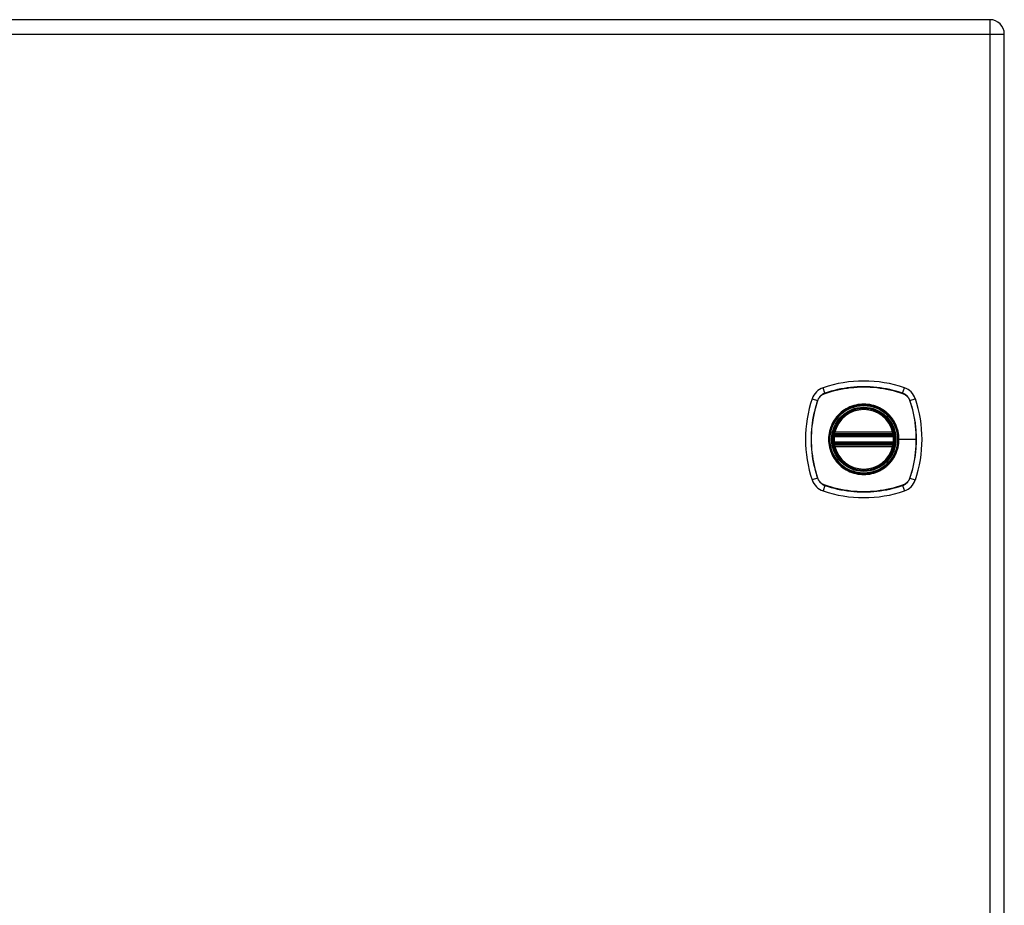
# Model space of a CAD drawing. Header units: inches. Extents: x 0 to 101, y -11 to 66.
# Tile 64 of 86: x 54 to 67, y 36 to 47. Entities that reach past the tile are written whole.
import ezdxf

# ---------------------------------------------------------------- set-up
doc = ezdxf.new("R2010")
doc.units = ezdxf.units.IN
doc.header["$LTSCALE"] = 6.067211
doc.header["$MEASUREMENT"] = 0
doc.layers.add('Visible Edges(ANSI)', color=7, linetype='Continuous', lineweight=25)
doc.layers.add('Visible Tangent Edges(ANSI)', color=7, linetype='Continuous', lineweight=25)

msp = doc.modelspace()

# ---------------------------------------------------------------- linework, layer by layer
at = {"layer": 'Visible Edges(ANSI)'}
for p, q in [((66.4228, 47.0183), (42.2482, 47.0183)), ((66.6026, 22.8056), (66.6026, 46.8385)), ((64.483, 41.8318), (65.2142, 41.8318)), ((64.488, 41.8562), (65.2091, 41.8562)), ((65.2142, 41.7348), (64.483, 41.7348)), ((65.2091, 41.7104), (64.488, 41.7104))]:
    msp.add_line(p, q, dxfattribs=at)
at = {"layer": 'Visible Edges(ANSI)', "flags": 128}
for points in [[(64.4686, 41.8488), (64.4686, 41.8488), (64.4686, 41.8486), (64.4685, 41.8482), (64.4685, 41.8478), (64.4684, 41.8472), (64.4682, 41.8465), (64.4681, 41.8457), (64.468, 41.8447), (64.4678, 41.8437), (64.4676, 41.8425), (64.4674, 41.8413), (64.4672, 41.8399), (64.467, 41.8385), (64.4668, 41.8369), (64.4666, 41.8353), (64.4663, 41.8336), (64.4661, 41.8319), (64.4659, 41.8301), (64.4657, 41.8283), (64.4654, 41.8264), (64.4652, 41.8245), (64.465, 41.8225), (64.4648, 41.8206), (64.4647, 41.8186)], [(65.2325, 41.8186), (65.2323, 41.8206), (65.2321, 41.8225), (65.2319, 41.8245), (65.2317, 41.8264), (65.2315, 41.8283), (65.2312, 41.8301), (65.231, 41.8319), (65.2308, 41.8336), (65.2306, 41.8353), (65.2303, 41.8369), (65.2301, 41.8385), (65.2299, 41.8399), (65.2297, 41.8413), (65.2295, 41.8425), (65.2293, 41.8437), (65.2292, 41.8447), (65.229, 41.8457), (65.2289, 41.8465), (65.2288, 41.8472), (65.2287, 41.8478), (65.2286, 41.8482), (65.2285, 41.8486), (65.2285, 41.8488), (65.2285, 41.8488)], [(64.4647, 41.748), (64.4648, 41.7461), (64.465, 41.7441), (64.4652, 41.7421), (64.4655, 41.7402), (64.4657, 41.7383), (64.4659, 41.7365), (64.4661, 41.7347), (64.4663, 41.7329), (64.4666, 41.7312), (64.4668, 41.7296), (64.467, 41.7281), (64.4672, 41.7267), (64.4674, 41.7253), (64.4676, 41.7241), (64.4678, 41.7229), (64.468, 41.7219), (64.4681, 41.7209), (64.4682, 41.7201), (64.4684, 41.7194), (64.4685, 41.7188), (64.4685, 41.7184), (64.4686, 41.7181), (64.4686, 41.7179), (64.4686, 41.7178)], [(65.2285, 41.7178), (65.2285, 41.7179), (65.2285, 41.7181), (65.2286, 41.7184), (65.2287, 41.7188), (65.2288, 41.7194), (65.2289, 41.7201), (65.229, 41.7209), (65.2292, 41.7219), (65.2293, 41.7229), (65.2295, 41.7241), (65.2297, 41.7253), (65.2299, 41.7267), (65.2301, 41.7281), (65.2303, 41.7296), (65.2306, 41.7312), (65.2308, 41.7329), (65.231, 41.7347), (65.2312, 41.7365), (65.2315, 41.7383), (65.2317, 41.7402), (65.2319, 41.7421), (65.2321, 41.7441), (65.2323, 41.7461), (65.2325, 41.748)]]:
    msp.add_lwpolyline(points, dxfattribs=at)
at = {"layer": 'Visible Edges(ANSI)'}
for radius in [0.394, 0.388]:
    msp.add_circle((64.8486, 41.7833), radius, dxfattribs=at)
for centre, radius, start, end in [((66.4228, 46.8385), 0.1798, 0, 90), ((64.4116, 42.2203), 0.2182, 108.77216, 161.22784), ((64.8486, 40.9347), 1.5761, 71.22784, 108.77216), ((65.2855, 42.2203), 0.2182, 18.77216, 71.22784), ((65.6972, 41.7833), 1.5761, 161.22784, 198.77216), ((63.9999, 41.7833), 1.5761, 341.22784, 18.77216), ((64.8486, 41.7833), 0.3855, 13.63439, 166.36561), ((64.8486, 41.7833), 0.3855, 174.74991, 185.25009), ((64.483, 41.8464), 0.0145, 170.21598, 270), ((64.8486, 41.7833), 0.3855, 166.36561, 170.21598), ((64.488, 41.8708), 0.0145, 166.36561, 270), ((65.2091, 41.8708), 0.0145, 270, 13.63439), ((65.2142, 41.8464), 0.0145, 270, 9.78402), ((64.8486, 41.7833), 0.3855, 9.78402, 13.63439), ((64.8486, 41.7833), 0.3855, 354.74991, 5.25009), ((64.483, 41.7203), 0.0145, 90, 189.78402), ((64.8486, 41.7833), 0.3855, 189.78402, 193.63439), ((64.488, 41.6959), 0.0145, 90, 193.63439), ((64.8486, 41.7833), 0.3855, 193.63439, 346.36561), ((65.2091, 41.6959), 0.0145, 346.36561, 90), ((65.2142, 41.7203), 0.0145, 350.21598, 90), ((64.8486, 41.7833), 0.3855, 346.36561, 350.21598), ((64.4116, 41.3464), 0.2182, 198.77216, 251.22784), ((65.2855, 41.3464), 0.2182, 288.77216, 341.22784), ((64.8486, 42.632), 1.5761, 251.22784, 288.77216)]:
    msp.add_arc(centre, radius, start, end, dxfattribs=at)
at = {"layer": 'Visible Tangent Edges(ANSI)'}
for p, q in [((66.4228, 47.0183), (66.4228, 46.8385)), ((42.2482, 46.8385), (66.4228, 46.8385)), ((66.4228, 46.8385), (66.6026, 46.8385)), ((66.4228, 46.8385), (66.4228, 22.8056)), ((64.3644, 42.3592), (64.3414, 42.4269)), ((65.3328, 42.3592), (65.3558, 42.4269)), ((64.205, 42.2905), (64.2726, 42.2675)), ((64.3652, 42.3567), (64.3658, 42.3569)), ((65.3314, 42.3569), (65.3319, 42.3567)), ((65.4245, 42.2675), (65.4921, 42.2905)), ((64.275, 42.2661), (64.2752, 42.2667)), ((65.422, 42.2667), (65.4221, 42.2661)), ((64.4791, 41.8173), (64.4647, 41.8186)), ((64.476, 41.8476), (64.4686, 41.8488)), ((64.4739, 41.8742), (64.488, 41.8708)), ((64.4791, 41.8173), (65.218, 41.8173)), ((64.483, 41.8318), (64.483, 41.8442)), ((64.488, 41.8562), (64.488, 41.8708)), ((65.2091, 41.8708), (64.488, 41.8708)), ((64.488, 41.844), (64.488, 41.8562)), ((64.488, 41.844), (65.2091, 41.844)), ((65.2091, 41.8708), (65.2232, 41.8742)), ((65.2091, 41.8708), (65.2091, 41.8562)), ((65.2091, 41.8562), (65.2091, 41.844)), ((65.2142, 41.8442), (65.2142, 41.8318)), ((65.2325, 41.8186), (65.218, 41.8173)), ((65.2285, 41.8488), (65.2211, 41.8476)), ((65.2823, 41.7833), (65.2882, 41.7833)), ((65.5024, 41.7833), (65.2882, 41.7833)), ((64.4791, 41.7494), (64.4647, 41.748)), ((64.4686, 41.7178), (64.476, 41.7191)), ((64.488, 41.6959), (64.4739, 41.6924)), ((65.218, 41.7494), (64.4791, 41.7494)), ((64.483, 41.7224), (64.483, 41.7348)), ((64.488, 41.7104), (64.488, 41.7226)), ((65.2091, 41.7226), (64.488, 41.7226)), ((64.488, 41.6959), (64.488, 41.7104)), ((64.488, 41.6959), (65.2091, 41.6959)), ((65.2091, 41.7226), (65.2091, 41.7104)), ((65.2091, 41.7104), (65.2091, 41.6959)), ((65.2232, 41.6924), (65.2091, 41.6959)), ((65.2142, 41.7348), (65.2142, 41.7224)), ((65.2325, 41.748), (65.218, 41.7494)), ((65.2211, 41.7191), (65.2285, 41.7178)), ((64.2726, 41.2991), (64.205, 41.2761)), ((64.2752, 41.3), (64.275, 41.3005)), ((65.4221, 41.3005), (65.422, 41.3)), ((65.4245, 41.2991), (65.4921, 41.2761)), ((64.3644, 41.2074), (64.3414, 41.1397)), ((64.3658, 41.2097), (64.3652, 41.2099)), ((65.3319, 41.2099), (65.3314, 41.2097)), ((65.3328, 41.2074), (65.3558, 41.1397))]:
    msp.add_line(p, q, dxfattribs=at)
at = {"layer": 'Visible Tangent Edges(ANSI)', "flags": 128}
for points in [[(65.3328, 42.3592), (65.2937, 42.3719), (65.2543, 42.3834), (65.2145, 42.3939), (65.1744, 42.4033), (65.1341, 42.4116), (65.0935, 42.4189), (65.0527, 42.425), (65.0118, 42.43), (64.9708, 42.4339), (64.9297, 42.4366), (64.8887, 42.4383), (64.8477, 42.4388), (64.8067, 42.4382), (64.7657, 42.4365), (64.7248, 42.4337), (64.6839, 42.4298), (64.6432, 42.4248), (64.6027, 42.4187), (64.5623, 42.4115), (64.5222, 42.4032), (64.4823, 42.3938), (64.4427, 42.3834), (64.4034, 42.3718), (64.3644, 42.3592)], [(64.3658, 42.3569), (64.4046, 42.3696), (64.4438, 42.3812), (64.4832, 42.3917), (64.523, 42.4012), (64.563, 42.4096), (64.6033, 42.4168), (64.6437, 42.423), (64.6843, 42.4281), (64.725, 42.432), (64.7659, 42.4349), (64.8068, 42.4366), (64.8477, 42.4372), (64.8886, 42.4366), (64.9295, 42.435), (64.9705, 42.4322), (65.0114, 42.4282), (65.0522, 42.4232), (65.0929, 42.417), (65.1334, 42.4097), (65.1736, 42.4013), (65.2136, 42.3918), (65.2532, 42.3812), (65.2925, 42.3696), (65.3314, 42.3569)], [(64.3644, 42.3592), (64.3591, 42.3574), (64.3539, 42.3553), (64.3488, 42.353), (64.3437, 42.3505), (64.3388, 42.3479), (64.334, 42.345), (64.3293, 42.342), (64.3247, 42.3387), (64.3202, 42.3354), (64.3159, 42.3318), (64.3117, 42.3281), (64.3077, 42.3242), (64.3038, 42.3201), (64.3001, 42.316), (64.2965, 42.3116), (64.2931, 42.3072), (64.2899, 42.3026), (64.2869, 42.2979), (64.284, 42.2931), (64.2814, 42.2881), (64.2789, 42.2831), (64.2766, 42.278), (64.2745, 42.2728), (64.2726, 42.2675)], [(64.2752, 42.2667), (64.2771, 42.2718), (64.2792, 42.2769), (64.2814, 42.2819), (64.2839, 42.2868), (64.2866, 42.2916), (64.2894, 42.2963), (64.2924, 42.3009), (64.2955, 42.3054), (64.2989, 42.3098), (64.3024, 42.314), (64.306, 42.3181), (64.3098, 42.322), (64.3138, 42.3258), (64.3179, 42.3295), (64.3221, 42.333), (64.3265, 42.3363), (64.3309, 42.3395), (64.3355, 42.3425), (64.3402, 42.3453), (64.3451, 42.348), (64.35, 42.3504), (64.355, 42.3527), (64.3601, 42.3548), (64.3652, 42.3567)], [(65.3319, 42.3567), (65.3371, 42.3548), (65.3422, 42.3527), (65.3472, 42.3504), (65.3521, 42.348), (65.3569, 42.3453), (65.3616, 42.3425), (65.3662, 42.3395), (65.3707, 42.3363), (65.375, 42.333), (65.3792, 42.3295), (65.3833, 42.3259), (65.3873, 42.322), (65.3911, 42.3181), (65.3948, 42.314), (65.3983, 42.3098), (65.4016, 42.3054), (65.4048, 42.3009), (65.4078, 42.2963), (65.4106, 42.2916), (65.4132, 42.2868), (65.4157, 42.2819), (65.418, 42.2769), (65.4201, 42.2718), (65.422, 42.2667)], [(65.4245, 42.2675), (65.4226, 42.2728), (65.4205, 42.278), (65.4183, 42.2831), (65.4158, 42.2881), (65.4131, 42.2931), (65.4103, 42.2979), (65.4072, 42.3026), (65.404, 42.3072), (65.4006, 42.3116), (65.397, 42.316), (65.3933, 42.3201), (65.3894, 42.3242), (65.3854, 42.3281), (65.3812, 42.3318), (65.3769, 42.3354), (65.3724, 42.3387), (65.3678, 42.342), (65.3631, 42.345), (65.3583, 42.3479), (65.3534, 42.3505), (65.3484, 42.353), (65.3432, 42.3553), (65.338, 42.3574), (65.3328, 42.3592)], [(64.2726, 42.2675), (64.26, 42.2285), (64.2485, 42.1891), (64.238, 42.1493), (64.2286, 42.1092), (64.2202, 42.0688), (64.213, 42.0282), (64.2069, 41.9874), (64.2019, 41.9465), (64.198, 41.9055), (64.1953, 41.8645), (64.1936, 41.8234), (64.1931, 41.7824), (64.1937, 41.7414), (64.1954, 41.7004), (64.1982, 41.6595), (64.2021, 41.6187), (64.2071, 41.578), (64.2132, 41.5374), (64.2204, 41.4971), (64.2287, 41.4569), (64.238, 41.417), (64.2485, 41.3774), (64.26, 41.3381), (64.2726, 41.2991)], [(64.275, 41.3005), (64.2623, 41.3393), (64.2507, 41.3785), (64.2402, 41.418), (64.2307, 41.4578), (64.2223, 41.4978), (64.215, 41.538), (64.2089, 41.5784), (64.2038, 41.619), (64.1998, 41.6598), (64.197, 41.7006), (64.1953, 41.7415), (64.1947, 41.7824), (64.1952, 41.8233), (64.1969, 41.8643), (64.1997, 41.9052), (64.2036, 41.9461), (64.2087, 41.987), (64.2149, 42.0276), (64.2222, 42.0681), (64.2306, 42.1084), (64.2401, 42.1483), (64.2507, 42.188), (64.2623, 42.2273), (64.275, 42.2661)], [(65.2823, 41.7833), (65.2715, 41.6866), (65.2394, 41.5949), (65.1876, 41.5123), (65.119, 41.4438), (65.0368, 41.3923), (64.9449, 41.3603), (64.8481, 41.3496), (64.7515, 41.3605), (64.6598, 41.3927), (64.5774, 41.4443), (64.5091, 41.5129), (64.4577, 41.595), (64.4256, 41.687), (64.4148, 41.7835), (64.4257, 41.8802), (64.4579, 41.9721), (64.5096, 42.0544), (64.578, 42.1227), (64.6602, 42.1742), (64.752, 42.2062), (64.8488, 42.2171), (64.9455, 42.2061), (65.0372, 42.174), (65.1196, 42.1224), (65.188, 42.0539), (65.2396, 41.9715), (65.2715, 41.8799), (65.2823, 41.7833)], [(65.1289, 42.1216), (65.109, 42.1371), (65.0882, 42.1515), (65.0665, 42.1647), (65.0441, 42.1767), (65.0211, 42.1874), (64.9975, 42.1967), (64.9735, 42.2047), (64.9491, 42.2112), (64.9243, 42.2163), (64.8992, 42.2199), (64.8739, 42.2221), (64.8485, 42.2229), (64.8231, 42.2222), (64.7978, 42.2199), (64.7726, 42.2162), (64.7478, 42.2111), (64.7233, 42.2045), (64.6992, 42.1966), (64.6756, 42.1873), (64.6526, 42.1766), (64.6303, 42.1647), (64.6088, 42.1515), (64.5881, 42.1371), (64.5683, 42.1216)], [(65.4221, 42.2661), (65.4286, 42.2467), (65.4348, 42.2273), (65.4408, 42.2077), (65.4464, 42.1881), (65.4519, 42.1683), (65.457, 42.1486), (65.4619, 42.1287), (65.4665, 42.1087), (65.4708, 42.0887), (65.4749, 42.0686), (65.4786, 42.0485), (65.4821, 42.0283), (65.4854, 42.008), (65.4883, 41.9877), (65.491, 41.9673), (65.4934, 41.947), (65.4955, 41.9265), (65.4973, 41.9061), (65.4989, 41.8857), (65.5002, 41.8652), (65.5012, 41.8447), (65.5019, 41.8242), (65.5023, 41.8038), (65.5024, 41.7833)], [(65.4245, 41.2991), (65.4371, 41.3381), (65.4486, 41.3775), (65.4591, 41.4173), (65.4686, 41.4573), (65.4769, 41.4977), (65.4841, 41.5382), (65.4902, 41.579), (65.4952, 41.6199), (65.4991, 41.6609), (65.5019, 41.7019), (65.5035, 41.7429), (65.504, 41.7839), (65.5035, 41.8249), (65.5018, 41.8659), (65.499, 41.9068), (65.4951, 41.9477), (65.4901, 41.9885), (65.484, 42.0292), (65.4768, 42.0696), (65.4684, 42.1098), (65.4591, 42.1497), (65.4486, 42.1892), (65.4371, 42.2285), (65.4245, 42.2675)], [(64.5103, 42.0636), (64.4948, 42.0437), (64.4803, 42.023), (64.4671, 42.0013), (64.4551, 41.979), (64.4444, 41.9559), (64.4351, 41.9323), (64.4272, 41.9082), (64.4206, 41.8837), (64.4156, 41.8589), (64.4119, 41.8339), (64.4097, 41.8086), (64.409, 41.7831), (64.4097, 41.7577), (64.4119, 41.7325), (64.4156, 41.7075), (64.4207, 41.6827), (64.4273, 41.6582), (64.4353, 41.634), (64.4446, 41.6104), (64.4552, 41.5874), (64.4672, 41.5651), (64.4804, 41.5436), (64.4948, 41.5229), (64.5103, 41.503)], [(64.5683, 42.1216), (64.5656, 42.1194), (64.563, 42.1172), (64.5604, 42.1149), (64.5579, 42.1127), (64.5553, 42.1104), (64.5528, 42.1081), (64.5503, 42.1058), (64.5478, 42.1034), (64.5453, 42.1011), (64.5428, 42.0987), (64.5404, 42.0963), (64.538, 42.0939), (64.5355, 42.0915), (64.5332, 42.0891), (64.5308, 42.0866), (64.5284, 42.0841), (64.5261, 42.0816), (64.5238, 42.0791), (64.5215, 42.0766), (64.5192, 42.074), (64.517, 42.0714), (64.5147, 42.0688), (64.5125, 42.0662), (64.5103, 42.0636)], [(65.1868, 42.0636), (65.1846, 42.0662), (65.1824, 42.0688), (65.1802, 42.0714), (65.1779, 42.074), (65.1756, 42.0766), (65.1733, 42.0791), (65.171, 42.0816), (65.1687, 42.0841), (65.1663, 42.0866), (65.164, 42.0891), (65.1616, 42.0915), (65.1592, 42.0939), (65.1567, 42.0963), (65.1543, 42.0987), (65.1518, 42.1011), (65.1493, 42.1035), (65.1468, 42.1058), (65.1443, 42.1081), (65.1418, 42.1104), (65.1392, 42.1127), (65.1367, 42.1149), (65.1341, 42.1172), (65.1315, 42.1194), (65.1289, 42.1216)], [(65.2882, 41.7833), (65.288, 41.7959), (65.2874, 41.8086), (65.2865, 41.8212), (65.2852, 41.8339), (65.2835, 41.8465), (65.2815, 41.859), (65.2791, 41.8715), (65.2764, 41.8839), (65.2733, 41.8962), (65.2699, 41.9084), (65.2661, 41.9205), (65.262, 41.9324), (65.2575, 41.9442), (65.2527, 41.9559), (65.2476, 41.9675), (65.2421, 41.9789), (65.2362, 41.9902), (65.2301, 42.0013), (65.2236, 42.0122), (65.2168, 42.0229), (65.2098, 42.0334), (65.2024, 42.0437), (65.1948, 42.0538), (65.1868, 42.0636)], [(64.4739, 41.8742), (64.4736, 41.873), (64.4734, 41.8719), (64.4732, 41.8707), (64.473, 41.8696), (64.4728, 41.8684), (64.4727, 41.8672), (64.4726, 41.866), (64.4726, 41.8649), (64.4725, 41.8637), (64.4725, 41.8625), (64.4725, 41.8614), (64.4726, 41.8602), (64.4727, 41.8591), (64.4728, 41.8579), (64.4729, 41.8568), (64.4731, 41.8557), (64.4734, 41.8546), (64.4736, 41.8535), (64.4739, 41.8524), (64.4742, 41.8514), (64.4746, 41.8504), (64.475, 41.8494), (64.4755, 41.8485), (64.476, 41.8476)], [(64.476, 41.8476), (64.4762, 41.8474), (64.4765, 41.8472), (64.4767, 41.847), (64.477, 41.8468), (64.4772, 41.8466), (64.4775, 41.8464), (64.4777, 41.8463), (64.478, 41.8461), (64.4783, 41.8459), (64.4786, 41.8458), (64.4789, 41.8456), (64.4792, 41.8455), (64.4795, 41.8453), (64.4798, 41.8452), (64.4801, 41.8451), (64.4804, 41.845), (64.4807, 41.8448), (64.481, 41.8447), (64.4813, 41.8446), (64.4817, 41.8445), (64.482, 41.8444), (64.4823, 41.8444), (64.4826, 41.8443), (64.483, 41.8442)], [(64.4791, 41.8173), (64.4793, 41.8182), (64.4795, 41.8191), (64.4797, 41.8201), (64.4799, 41.821), (64.4801, 41.8219), (64.4803, 41.8228), (64.4805, 41.8237), (64.4808, 41.8245), (64.481, 41.8253), (64.4812, 41.8261), (64.4814, 41.8268), (64.4816, 41.8275), (64.4818, 41.8282), (64.482, 41.8288), (64.4822, 41.8293), (64.4823, 41.8298), (64.4825, 41.8303), (64.4826, 41.8307), (64.4827, 41.831), (64.4828, 41.8313), (64.4829, 41.8315), (64.4829, 41.8317), (64.483, 41.8318), (64.483, 41.8318)], [(64.483, 41.8442), (64.4832, 41.8442), (64.4834, 41.8442), (64.4836, 41.8442), (64.4838, 41.8442), (64.484, 41.8441), (64.4842, 41.8441), (64.4844, 41.8441), (64.4847, 41.8441), (64.4849, 41.8441), (64.4851, 41.8441), (64.4853, 41.8441), (64.4855, 41.8441), (64.4857, 41.8441), (64.4859, 41.844), (64.4861, 41.844), (64.4863, 41.844), (64.4866, 41.844), (64.4868, 41.844), (64.487, 41.844), (64.4872, 41.844), (64.4874, 41.844), (64.4876, 41.844), (64.4878, 41.844), (64.488, 41.844)], [(65.1868, 41.503), (65.1948, 41.5129), (65.2024, 41.523), (65.2098, 41.5333), (65.2169, 41.5438), (65.2237, 41.5546), (65.2302, 41.5655), (65.2363, 41.5766), (65.2421, 41.5878), (65.2476, 41.5992), (65.2528, 41.6108), (65.2576, 41.6225), (65.262, 41.6343), (65.2662, 41.6462), (65.2699, 41.6583), (65.2734, 41.6705), (65.2765, 41.6828), (65.2792, 41.6952), (65.2816, 41.7077), (65.2836, 41.7202), (65.2852, 41.7328), (65.2865, 41.7454), (65.2874, 41.7581), (65.288, 41.7707), (65.2882, 41.7833)], [(65.2091, 41.844), (65.2093, 41.844), (65.2095, 41.844), (65.2097, 41.844), (65.2099, 41.844), (65.2102, 41.844), (65.2104, 41.844), (65.2106, 41.844), (65.2108, 41.844), (65.211, 41.844), (65.2112, 41.844), (65.2114, 41.8441), (65.2116, 41.8441), (65.2118, 41.8441), (65.2121, 41.8441), (65.2123, 41.8441), (65.2125, 41.8441), (65.2127, 41.8441), (65.2129, 41.8441), (65.2131, 41.8441), (65.2133, 41.8442), (65.2135, 41.8442), (65.2137, 41.8442), (65.2139, 41.8442), (65.2142, 41.8442)], [(65.2142, 41.8442), (65.2145, 41.8443), (65.2148, 41.8444), (65.2151, 41.8444), (65.2155, 41.8445), (65.2158, 41.8446), (65.2161, 41.8447), (65.2164, 41.8448), (65.2167, 41.8449), (65.2171, 41.8451), (65.2174, 41.8452), (65.2177, 41.8453), (65.218, 41.8455), (65.2183, 41.8456), (65.2185, 41.8458), (65.2188, 41.8459), (65.2191, 41.8461), (65.2194, 41.8463), (65.2197, 41.8464), (65.2199, 41.8466), (65.2202, 41.8468), (65.2204, 41.847), (65.2207, 41.8472), (65.2209, 41.8474), (65.2211, 41.8476)], [(65.2142, 41.8318), (65.2142, 41.8318), (65.2142, 41.8317), (65.2142, 41.8315), (65.2143, 41.8313), (65.2144, 41.831), (65.2145, 41.8307), (65.2147, 41.8303), (65.2148, 41.8298), (65.215, 41.8293), (65.2151, 41.8288), (65.2153, 41.8282), (65.2155, 41.8275), (65.2157, 41.8268), (65.2159, 41.8261), (65.2162, 41.8253), (65.2164, 41.8245), (65.2166, 41.8237), (65.2168, 41.8228), (65.217, 41.8219), (65.2172, 41.821), (65.2174, 41.8201), (65.2176, 41.8191), (65.2178, 41.8182), (65.218, 41.8173)], [(65.2211, 41.8476), (65.2216, 41.8485), (65.2221, 41.8494), (65.2225, 41.8504), (65.2229, 41.8514), (65.2232, 41.8524), (65.2235, 41.8535), (65.2238, 41.8546), (65.224, 41.8557), (65.2242, 41.8568), (65.2243, 41.8579), (65.2245, 41.8591), (65.2245, 41.8602), (65.2246, 41.8614), (65.2246, 41.8625), (65.2246, 41.8637), (65.2246, 41.8649), (65.2245, 41.866), (65.2244, 41.8672), (65.2243, 41.8684), (65.2241, 41.8696), (65.2239, 41.8707), (65.2237, 41.8719), (65.2235, 41.873), (65.2232, 41.8742)], [(65.5024, 41.7833), (65.5023, 41.7629), (65.5019, 41.7425), (65.5012, 41.722), (65.5002, 41.7016), (65.4989, 41.6811), (65.4974, 41.6607), (65.4955, 41.6403), (65.4934, 41.6199), (65.491, 41.5995), (65.4884, 41.5791), (65.4854, 41.5588), (65.4822, 41.5385), (65.4787, 41.5183), (65.4749, 41.4981), (65.4708, 41.478), (65.4665, 41.458), (65.4619, 41.438), (65.457, 41.4181), (65.4518, 41.3982), (65.4464, 41.3785), (65.4408, 41.3589), (65.4348, 41.3393), (65.4286, 41.3199), (65.4221, 41.3005)], [(64.476, 41.7191), (64.4755, 41.7182), (64.475, 41.7172), (64.4746, 41.7162), (64.4742, 41.7152), (64.4739, 41.7142), (64.4736, 41.7131), (64.4734, 41.712), (64.4731, 41.7109), (64.4729, 41.7098), (64.4728, 41.7087), (64.4727, 41.7076), (64.4726, 41.7064), (64.4725, 41.7052), (64.4725, 41.7041), (64.4725, 41.7029), (64.4726, 41.7018), (64.4726, 41.7006), (64.4727, 41.6994), (64.4728, 41.6982), (64.473, 41.6971), (64.4732, 41.6959), (64.4734, 41.6947), (64.4736, 41.6936), (64.4739, 41.6924)], [(64.483, 41.7224), (64.4826, 41.7223), (64.4823, 41.7223), (64.482, 41.7222), (64.4817, 41.7221), (64.4813, 41.722), (64.481, 41.7219), (64.4807, 41.7218), (64.4804, 41.7217), (64.4801, 41.7216), (64.4798, 41.7214), (64.4795, 41.7213), (64.4792, 41.7212), (64.4789, 41.721), (64.4786, 41.7209), (64.4783, 41.7207), (64.478, 41.7205), (64.4777, 41.7204), (64.4775, 41.7202), (64.4772, 41.72), (64.477, 41.7198), (64.4767, 41.7196), (64.4765, 41.7195), (64.4762, 41.7193), (64.476, 41.7191)], [(64.483, 41.7348), (64.483, 41.7348), (64.4829, 41.7349), (64.4829, 41.7351), (64.4828, 41.7353), (64.4827, 41.7356), (64.4826, 41.7359), (64.4825, 41.7363), (64.4823, 41.7368), (64.4822, 41.7373), (64.482, 41.7378), (64.4818, 41.7384), (64.4816, 41.7391), (64.4814, 41.7398), (64.4812, 41.7405), (64.481, 41.7413), (64.4808, 41.7421), (64.4805, 41.7429), (64.4803, 41.7438), (64.4801, 41.7447), (64.4799, 41.7456), (64.4797, 41.7465), (64.4795, 41.7475), (64.4793, 41.7484), (64.4791, 41.7494)], [(64.488, 41.7226), (64.4878, 41.7226), (64.4876, 41.7226), (64.4874, 41.7226), (64.4872, 41.7226), (64.487, 41.7226), (64.4868, 41.7226), (64.4866, 41.7226), (64.4863, 41.7226), (64.4861, 41.7226), (64.4859, 41.7226), (64.4857, 41.7226), (64.4855, 41.7226), (64.4853, 41.7225), (64.4851, 41.7225), (64.4849, 41.7225), (64.4847, 41.7225), (64.4844, 41.7225), (64.4842, 41.7225), (64.484, 41.7225), (64.4838, 41.7225), (64.4836, 41.7224), (64.4834, 41.7224), (64.4832, 41.7224), (64.483, 41.7224)], [(65.2142, 41.7224), (65.2139, 41.7224), (65.2137, 41.7224), (65.2135, 41.7224), (65.2133, 41.7225), (65.2131, 41.7225), (65.2129, 41.7225), (65.2127, 41.7225), (65.2125, 41.7225), (65.2123, 41.7225), (65.2121, 41.7225), (65.2118, 41.7225), (65.2116, 41.7226), (65.2114, 41.7226), (65.2112, 41.7226), (65.211, 41.7226), (65.2108, 41.7226), (65.2106, 41.7226), (65.2104, 41.7226), (65.2102, 41.7226), (65.2099, 41.7226), (65.2097, 41.7226), (65.2095, 41.7226), (65.2093, 41.7226), (65.2091, 41.7226)], [(65.218, 41.7494), (65.2178, 41.7484), (65.2176, 41.7475), (65.2174, 41.7465), (65.2172, 41.7456), (65.217, 41.7447), (65.2168, 41.7438), (65.2166, 41.7429), (65.2164, 41.7421), (65.2161, 41.7413), (65.2159, 41.7405), (65.2157, 41.7398), (65.2155, 41.7391), (65.2153, 41.7384), (65.2151, 41.7378), (65.215, 41.7373), (65.2148, 41.7368), (65.2147, 41.7363), (65.2145, 41.7359), (65.2144, 41.7356), (65.2143, 41.7353), (65.2142, 41.7351), (65.2142, 41.7349), (65.2142, 41.7348), (65.2142, 41.7348)], [(65.2211, 41.7191), (65.2209, 41.7193), (65.2207, 41.7195), (65.2204, 41.7196), (65.2202, 41.7198), (65.2199, 41.72), (65.2197, 41.7202), (65.2194, 41.7204), (65.2191, 41.7205), (65.2188, 41.7207), (65.2185, 41.7208), (65.2183, 41.721), (65.218, 41.7211), (65.2177, 41.7213), (65.2174, 41.7214), (65.2171, 41.7216), (65.2167, 41.7217), (65.2164, 41.7218), (65.2161, 41.7219), (65.2158, 41.722), (65.2155, 41.7221), (65.2151, 41.7222), (65.2148, 41.7223), (65.2145, 41.7223), (65.2142, 41.7224)], [(65.2232, 41.6924), (65.2235, 41.6936), (65.2237, 41.6947), (65.2239, 41.6959), (65.2241, 41.6971), (65.2243, 41.6982), (65.2244, 41.6994), (65.2245, 41.7006), (65.2246, 41.7018), (65.2246, 41.7029), (65.2246, 41.7041), (65.2246, 41.7052), (65.2245, 41.7064), (65.2245, 41.7076), (65.2243, 41.7087), (65.2242, 41.7098), (65.224, 41.7109), (65.2238, 41.712), (65.2235, 41.7131), (65.2232, 41.7142), (65.2229, 41.7152), (65.2225, 41.7162), (65.2221, 41.7172), (65.2216, 41.7182), (65.2211, 41.7191)], [(64.5103, 41.503), (64.5125, 41.5004), (64.5147, 41.4978), (64.517, 41.4952), (64.5192, 41.4926), (64.5215, 41.4901), (64.5238, 41.4875), (64.5261, 41.485), (64.5284, 41.4825), (64.5308, 41.48), (64.5331, 41.4776), (64.5355, 41.4751), (64.5379, 41.4727), (64.5404, 41.4703), (64.5428, 41.4679), (64.5453, 41.4655), (64.5478, 41.4632), (64.5503, 41.4609), (64.5528, 41.4585), (64.5553, 41.4562), (64.5579, 41.454), (64.5604, 41.4517), (64.563, 41.4495), (64.5656, 41.4473), (64.5683, 41.4451)], [(64.5683, 41.4451), (64.5882, 41.4295), (64.609, 41.4151), (64.6306, 41.4019), (64.653, 41.3899), (64.676, 41.3793), (64.6996, 41.3699), (64.7236, 41.362), (64.7481, 41.3554), (64.7728, 41.3503), (64.7978, 41.3467), (64.8231, 41.3445), (64.8485, 41.3437), (64.8739, 41.3445), (64.8993, 41.3467), (64.9244, 41.3503), (64.9492, 41.3555), (64.9737, 41.362), (64.9978, 41.3699), (65.0214, 41.3793), (65.0444, 41.3899), (65.0667, 41.4019), (65.0883, 41.4151), (65.109, 41.4295), (65.1289, 41.4451)], [(65.1289, 41.4451), (65.1315, 41.4472), (65.1341, 41.4495), (65.1367, 41.4517), (65.1392, 41.4539), (65.1418, 41.4562), (65.1443, 41.4585), (65.1468, 41.4608), (65.1493, 41.4631), (65.1518, 41.4655), (65.1543, 41.4679), (65.1567, 41.4702), (65.1591, 41.4727), (65.1615, 41.4751), (65.1639, 41.4775), (65.1663, 41.48), (65.1687, 41.4825), (65.171, 41.485), (65.1733, 41.4875), (65.1756, 41.49), (65.1779, 41.4926), (65.1802, 41.4952), (65.1824, 41.4978), (65.1846, 41.5004), (65.1868, 41.503)], [(64.2726, 41.2991), (64.2745, 41.2938), (64.2766, 41.2886), (64.2789, 41.2835), (64.2813, 41.2785), (64.284, 41.2736), (64.2869, 41.2687), (64.2899, 41.264), (64.2931, 41.2595), (64.2965, 41.255), (64.3001, 41.2507), (64.3038, 41.2465), (64.3077, 41.2424), (64.3117, 41.2386), (64.3159, 41.2348), (64.3202, 41.2313), (64.3247, 41.2279), (64.3293, 41.2247), (64.334, 41.2216), (64.3388, 41.2188), (64.3437, 41.2161), (64.3488, 41.2136), (64.3539, 41.2113), (64.3591, 41.2093), (64.3644, 41.2074)], [(64.3652, 41.2099), (64.3601, 41.2118), (64.355, 41.2139), (64.35, 41.2162), (64.3451, 41.2187), (64.3403, 41.2213), (64.3355, 41.2241), (64.3309, 41.2271), (64.3265, 41.2303), (64.3221, 41.2336), (64.3179, 41.2371), (64.3138, 41.2408), (64.3098, 41.2446), (64.306, 41.2485), (64.3024, 41.2526), (64.2989, 41.2569), (64.2955, 41.2612), (64.2924, 41.2657), (64.2894, 41.2703), (64.2865, 41.275), (64.2839, 41.2798), (64.2814, 41.2847), (64.2792, 41.2897), (64.2771, 41.2948), (64.2752, 41.3)], [(65.422, 41.3), (65.4201, 41.2948), (65.418, 41.2897), (65.4157, 41.2847), (65.4132, 41.2798), (65.4106, 41.275), (65.4078, 41.2703), (65.4048, 41.2657), (65.4016, 41.2612), (65.3983, 41.2569), (65.3948, 41.2526), (65.3911, 41.2485), (65.3873, 41.2446), (65.3833, 41.2408), (65.3792, 41.2371), (65.375, 41.2336), (65.3707, 41.2303), (65.3662, 41.2271), (65.3616, 41.2241), (65.3569, 41.2213), (65.3521, 41.2186), (65.3472, 41.2162), (65.3422, 41.2139), (65.3371, 41.2118), (65.3319, 41.2099)], [(65.3328, 41.2074), (65.338, 41.2093), (65.3432, 41.2113), (65.3484, 41.2136), (65.3534, 41.2161), (65.3583, 41.2188), (65.3631, 41.2216), (65.3678, 41.2247), (65.3724, 41.2279), (65.3769, 41.2313), (65.3812, 41.2348), (65.3854, 41.2386), (65.3894, 41.2424), (65.3933, 41.2465), (65.397, 41.2507), (65.4006, 41.255), (65.404, 41.2595), (65.4072, 41.264), (65.4103, 41.2687), (65.4131, 41.2736), (65.4158, 41.2785), (65.4183, 41.2835), (65.4205, 41.2886), (65.4226, 41.2938), (65.4245, 41.2991)], [(64.3644, 41.2074), (64.4034, 41.1948), (64.4428, 41.1832), (64.4826, 41.1727), (64.5227, 41.1633), (64.5631, 41.155), (64.6037, 41.1478), (64.6444, 41.1416), (64.6854, 41.1366), (64.7264, 41.1328), (64.7674, 41.13), (64.8085, 41.1284), (64.8495, 41.1278), (64.8904, 41.1284), (64.9314, 41.1301), (64.9724, 41.1329), (65.0132, 41.1368), (65.0539, 41.1418), (65.0945, 41.1479), (65.1348, 41.1551), (65.1749, 41.1634), (65.2148, 41.1728), (65.2545, 41.1833), (65.2938, 41.1948), (65.3328, 41.2074)], [(65.3314, 41.2097), (65.2925, 41.1971), (65.2534, 41.1854), (65.2139, 41.1749), (65.1741, 41.1654), (65.1341, 41.1571), (65.0939, 41.1498), (65.0534, 41.1436), (65.0128, 41.1385), (64.9721, 41.1346), (64.9312, 41.1318), (64.8904, 41.13), (64.8495, 41.1295), (64.8085, 41.13), (64.7676, 41.1317), (64.7266, 41.1345), (64.6857, 41.1384), (64.6449, 41.1434), (64.6043, 41.1496), (64.5638, 41.1569), (64.5235, 41.1653), (64.4836, 41.1748), (64.4439, 41.1854), (64.4046, 41.197), (64.3658, 41.2097)]]:
    msp.add_lwpolyline(points, dxfattribs=at)
at = {"layer": 'Visible Tangent Edges(ANSI)'}
for radius in [0.4266, 0.4215, 0.4008, 0.3993]:
    msp.add_circle((64.8486, 41.7833), radius, dxfattribs=at)
for start, end in [(13.63439, 166.36561), (174.74991, 185.25009), (354.74991, 5.25009), (193.63439, 346.36561)]:
    msp.add_arc((64.8486, 41.7833), 0.371, start, end, dxfattribs=at)
for centre, major_axis, ratio, start_param, end_param in [((64.3663, 42.3535), (-0.0038, 0.0115), 0.0028932, 1.0479659, 1.2886122), ((65.3308, 42.3535), (-0.0038, -0.0115), 0.0028932, 1.8529805, 2.0936268), ((64.2784, 42.2656), (0.0115, -0.0038), 0.0028932, 1.8529805, 2.0936268), ((65.4188, 42.2656), (-0.0115, -0.0038), 0.0028932, 4.1895585, 4.4302048), ((64.469, 41.8488), (0.0095, 0.011), 0.4316737, 4.9672302, 6.2831853), ((64.483, 41.8421), (0.0025, 0.0143), 0.0256381, 0, 1.4265814), ((65.2142, 41.8421), (-0.0025, 0.0143), 0.0256381, 4.8566039, 6.2831853), ((65.2281, 41.8488), (-0.0095, 0.011), 0.4316737, 0, 1.3159551), ((64.469, 41.7179), (0.0095, -0.011), 0.4316737, 0, 1.3159551), ((64.483, 41.7245), (0.0025, -0.0143), 0.0256381, 4.8566039, 6.2831853), ((65.2142, 41.7245), (-0.0025, -0.0143), 0.0256381, 0, 1.4265814), ((65.2281, 41.7179), (-0.0095, -0.011), 0.4316737, 4.9672302, 6.2831853), ((64.2784, 41.3011), (0.0115, 0.0038), 0.0028932, 4.1895585, 4.4302048), ((65.4188, 41.3011), (-0.0115, 0.0038), 0.0028932, 1.8529805, 2.0936268), ((64.3663, 41.2131), (0.0038, 0.0115), 0.0028932, 1.8529805, 2.0936268), ((65.3308, 41.2131), (-0.0038, 0.0115), 0.0028932, 4.1895585, 4.4302048)]:
    msp.add_ellipse(centre, major_axis=major_axis, ratio=ratio, start_param=start_param, end_param=end_param, dxfattribs=at)

doc.saveas('drawing.dxf')
